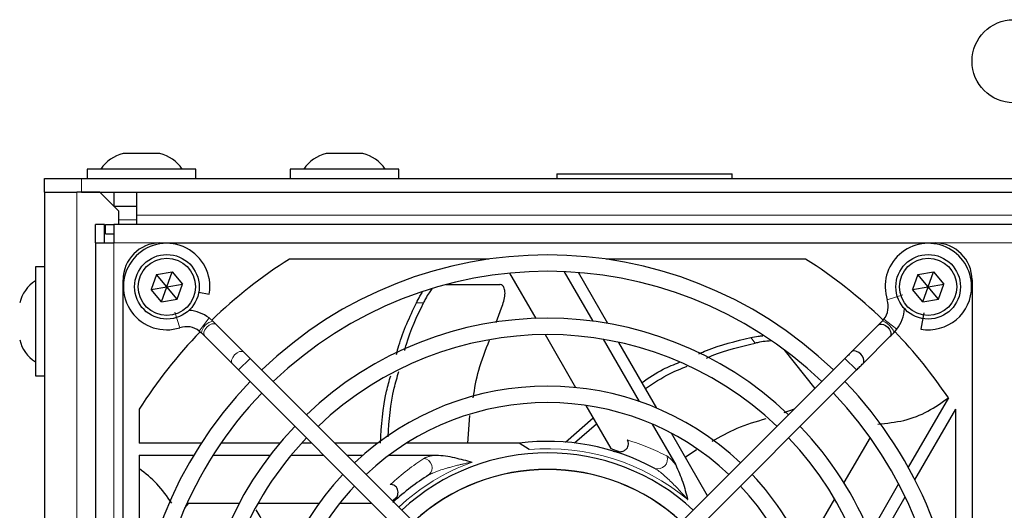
# Paper-space layout 'Blatt3' of a CAD drawing. Header units: millimetres. Extents: x 5 to 418, y 2 to 292.
# Tile 44 of 54: x 55 to 82, y 232 to 245. Entities that reach past the tile are written whole.
import ezdxf

# ---------------------------------------------------------------- set-up
doc = ezdxf.new("R2010")
doc.units = ezdxf.units.MM

psp = doc.layouts.new('Blatt3')

# ---------------------------------------------------------------- linework, layer by layer
at = {"color": 7, "linetype": 'Continuous', "lineweight": 25}
for p, q in [((59.2241, 241.3373), (58.2241, 241.3373)), ((64.7241, 241.3373), (63.7241, 241.3373)), ((57.2491, 240.9123), (57.2491, 240.6623)), ((60.1991, 240.9123), (57.2491, 240.9123)), ((60.1991, 240.6623), (60.1991, 240.9123)), ((62.7491, 240.9123), (62.7491, 240.6623)), ((65.6991, 240.9123), (62.7491, 240.9123)), ((65.6991, 240.6623), (65.6991, 240.9123)), ((56.0991, 240.2873), (56.0991, 240.6623)), ((56.0991, 240.6623), (57.0991, 240.6623)), ((57.0991, 240.6623), (137.5991, 240.6623)), ((69.9741, 240.7873), (69.9741, 240.6623)), ((69.9741, 240.7873), (74.7241, 240.7873)), ((74.7241, 240.6623), (74.7241, 240.7873)), ((56.0991, 240.2873), (56.0991, 206.2373)), ((56.0991, 240.2873), (56.9741, 240.2873)), ((57.5991, 240.2873), (56.9741, 240.2873)), ((57.0991, 240.2873), (137.5991, 240.2873)), ((58.0991, 239.7873), (57.5991, 240.2873)), ((57.9741, 240.2873), (57.9741, 239.9123)), ((58.5991, 239.6623), (58.5991, 240.2873)), ((57.9741, 239.9123), (58.5991, 239.9123)), ((58.0991, 239.7873), (58.0991, 239.4123)), ((58.5991, 239.4123), (58.5991, 239.6623)), ((57.7241, 239.4123), (57.4741, 239.4123)), ((57.4741, 238.9123), (57.4741, 239.4123)), ((57.7241, 238.9123), (57.7241, 239.4123)), ((57.7491, 239.1623), (57.7491, 239.4123)), ((57.7491, 239.4123), (57.9741, 239.4123)), ((57.9741, 239.4123), (57.9741, 238.9123)), ((105.9741, 239.4123), (57.9741, 239.4123)), ((57.7491, 239.1623), (57.9741, 239.1623)), ((57.4741, 238.9123), (57.4741, 215.9123)), ((57.4741, 238.9123), (57.9741, 238.9123)), ((59.2241, 238.9123), (80.2241, 238.9123)), ((68.1354, 238.4748), (62.731, 238.4748)), ((76.7172, 238.4748), (71.3128, 238.4748)), ((56.0991, 238.2623), (55.8491, 238.2623)), ((55.8491, 238.2623), (55.8491, 235.4355)), ((59.1329, 238.0562), (58.9852, 237.6492)), ((59.1329, 238.0562), (59.5592, 238.1319)), ((59.4116, 237.7248), (59.1329, 238.0562)), ((59.4116, 237.7248), (59.5592, 238.1319)), ((59.5592, 238.1319), (59.8379, 237.8005)), ((68.6951, 238.0944), (69.403, 236.8684)), ((70.1757, 238.1343), (70.9494, 236.7942)), ((71.3611, 236.7312), (70.5645, 238.1109)), ((79.7579, 238.0562), (79.6102, 237.6492)), ((79.7579, 238.0562), (80.1842, 238.1319)), ((80.0366, 237.7248), (79.7579, 238.0562)), ((80.0366, 237.7248), (80.1842, 238.1319)), ((80.1842, 238.1319), (80.4629, 237.8005)), ((58.2241, 219.6123), (58.2241, 237.9123)), ((58.9852, 237.6492), (59.4116, 237.7248)), ((59.264, 237.3178), (59.4116, 237.7248)), ((59.4116, 237.7248), (59.8379, 237.8005)), ((59.6903, 237.3935), (59.4116, 237.7248)), ((59.6903, 237.3935), (59.8379, 237.8005)), ((66.9791, 237.7868), (68.4285, 237.7868)), ((79.6102, 237.6492), (80.0366, 237.7248)), ((79.889, 237.3178), (80.0366, 237.7248)), ((80.0366, 237.7248), (80.4629, 237.8005)), ((80.3153, 237.3935), (80.0366, 237.7248)), ((80.3153, 237.3935), (80.4629, 237.8005)), ((81.2241, 237.9123), (81.2241, 216.9123)), ((59.264, 237.3178), (58.9852, 237.6492)), ((60.2742, 237.5779), (60.5591, 237.5277)), ((79.889, 237.3178), (79.6102, 237.6492)), ((59.264, 237.3178), (59.6903, 237.3935)), ((68.3303, 236.7596), (68.4746, 237.1575)), ((79.889, 237.3178), (80.3153, 237.3935)), ((60.5583, 236.8798), (60.558, 236.8793)), ((60.6597, 236.7911), (60.5583, 236.8798)), ((79.9166, 237.0149), (79.8394, 236.5773)), ((60.6598, 236.7909), (60.6583, 236.7923)), ((60.7502, 236.7006), (60.6598, 236.7909)), ((61.5008, 235.9499), (60.7502, 236.7006)), ((78.6877, 236.6902), (77.9577, 235.9603)), ((78.8383, 236.848), (78.7884, 236.7909)), ((60.2884, 236.5266), (60.3457, 236.4765)), ((60.3455, 236.4766), (60.4359, 236.3863)), ((60.4359, 236.3863), (61.1865, 235.6356)), ((69.6566, 236.4291), (70.485, 234.9943)), ((78.272, 235.646), (79.002, 236.3759)), ((79.1027, 236.4766), (79.1915, 236.5781)), ((79.1915, 236.5781), (79.1914, 236.5782)), ((71.2335, 236.3021), (72.2067, 234.6166)), ((72.6885, 234.4321), (71.6563, 236.2199)), ((61.6655, 235.7852), (61.5008, 235.9499)), ((76.1237, 236.0269), (76.9669, 234.9695)), ((61.1865, 235.6356), (61.3512, 235.4709)), ((68.7587, 228.692), (61.6655, 235.7852)), ((77.7827, 235.7852), (70.6895, 228.692)), ((55.8491, 235.4355), (55.8491, 235.3123)), ((55.8491, 235.3123), (56.0991, 235.3123)), ((61.3512, 235.4709), (68.4444, 228.3777)), ((71.0038, 228.3777), (78.097, 235.4709)), ((70.7633, 234.5122), (71.4373, 233.3449)), ((80.5834, 234.717), (79.4966, 232.8346)), ((58.6616, 234.4055), (58.6616, 233.4894)), ((67.5626, 233.4894), (67.6235, 234.2399)), ((76.1372, 234.3212), (76.411, 234.4136)), ((79.6767, 232.4966), (80.7825, 234.4119)), ((80.7866, 229.0011), (80.7866, 234.4055)), ((70.2093, 233.5181), (70.9569, 234.177)), ((70.4513, 233.494), (71.0539, 234.009)), ((72.5607, 234.0034), (73.1966, 232.902)), ((74.0578, 232.0604), (73.0793, 233.7551)), ((60.3448, 233.4894), (58.6616, 233.4894)), ((62.4723, 233.4894), (60.8791, 233.4894)), ((63.3327, 233.4894), (63.0626, 233.4894)), ((65.127, 233.4894), (63.9613, 233.4894)), ((68.9595, 233.4894), (65.9088, 233.4894)), ((69.2253, 233.3163), (68.9595, 233.4894)), ((78.4606, 233.6445), (77.7527, 232.4185)), ((58.6616, 233.1644), (60.142, 233.1644)), ((58.6616, 233.1644), (58.6616, 229.0011)), ((60.6644, 233.1644), (62.2119, 233.1644)), ((62.7801, 233.1644), (63.6577, 233.1644)), ((64.2863, 233.1644), (64.7263, 233.1644)), ((65.4344, 233.1644), (66.7061, 233.1644)), ((71.4373, 233.3449), (71.6831, 233.2568)), ((73.4521, 233.1095), (73.7581, 233.3154)), ((79.2354, 232.3823), (78.4617, 231.0421)), ((59.9015, 231.7346), (60.0033, 231.8623)), ((59.9587, 231.8623), (61.3744, 231.8623)), ((61.8816, 231.8623), (63.5384, 231.8623)), ((64.0951, 231.8623), (64.9599, 231.8623)), ((65.5217, 231.9291), (65.6421, 232.0311)), ((77.4991, 231.9792), (76.6707, 230.5443)), ((78.6129, 230.6541), (79.4095, 232.0338))]:
    psp.add_line(p, q, dxfattribs=at)
at = {"color": 7, "linetype": 'Continuous', "lineweight": 18}
for p, q in [((57.0991, 240.6623), (57.0991, 240.2873)), ((56.9741, 240.2873), (56.9741, 211.1449)), ((136.0991, 239.6623), (58.5991, 239.6623)), ((58.5991, 239.5373), (58.0991, 239.5373)), ((59.2241, 238.9123), (57.9741, 238.9123)), ((57.9741, 238.9123), (57.9741, 215.9123)), ((83.7241, 238.9123), (80.2241, 238.9123)), ((79.3509, 237.5075), (78.9281, 237.3708)), ((66.3617, 237.2868), (66.1702, 237.2868)), ((59.6291, 237.0387), (59.7657, 236.6163)), ((60.558, 236.8793), (60.2884, 236.5266)), ((79.1914, 236.5782), (78.8383, 236.848)), ((75.3479, 236.1978), (75.2285, 236.3475)), ((61.6655, 235.7852), (61.3512, 235.4709)), ((77.7827, 235.7852), (78.097, 235.4709))]:
    psp.add_line(p, q, dxfattribs=at)
at = {"color": 7, "linetype": 'Continuous', "lineweight": 18, "flags": 128}
for points in [[(60.7502, 236.7006), (60.7469, 236.7037), (60.6978, 236.7247), (60.6328, 236.7181), (60.5617, 236.6849), (60.4954, 236.6302), (60.4439, 236.5622), (60.4152, 236.4914), (60.4135, 236.4285), (60.4359, 236.3863)], [(79.1027, 236.4766), (79.1066, 236.5045), (79.0861, 236.5521), (79.0441, 236.6121), (78.9872, 236.6754), (78.9239, 236.7324), (78.8638, 236.7743), (78.8163, 236.7949), (78.7884, 236.791)], [(61.5008, 235.9499), (61.4975, 235.953), (61.4484, 235.974), (61.3834, 235.9674), (61.3123, 235.9342), (61.246, 235.8795), (61.1946, 235.8116), (61.1658, 235.7408), (61.1641, 235.6779), (61.1865, 235.6356)]]:
    psp.add_lwpolyline(points, dxfattribs=at)
at = {"color": 7, "linetype": 'Continuous', "lineweight": 25, "flags": 128}
for points in [[(78.6877, 236.6902), (78.7206, 236.7106), (78.7762, 236.7159), (78.8266, 236.7035), (78.8839, 236.674), (78.94, 236.6282), (78.9858, 236.5721), (79.0152, 236.5149), (79.0276, 236.4644), (79.0223, 236.4088), (79.002, 236.3759), (79.002, 236.3759)], [(78.272, 235.646), (78.2924, 235.6789), (78.2977, 235.7345), (78.2853, 235.785), (78.2559, 235.8422), (78.21, 235.8983), (78.1539, 235.9441), (78.0967, 235.9735), (78.0462, 235.9859), (77.9906, 235.9806), (77.9577, 235.9603), (77.9577, 235.9603)]]:
    psp.add_lwpolyline(points, dxfattribs=at)
at = {"color": 7, "linetype": 'Continuous', "lineweight": 25}
for centre, radius in [((82.3491, 243.8373), 1.125), ((59.4116, 237.7248), 0.875), ((59.4116, 237.7248), 0.775), ((80.0366, 237.7248), 0.875), ((80.0366, 237.7248), 0.775)]:
    psp.add_circle(centre, radius, dxfattribs=at)
for centre, radius, start, end in [((58.4616, 240.366), 1, 103.74131, 146.88111), ((58.9866, 240.366), 1, 33.11889, 76.25869), ((63.9616, 240.366), 1, 103.74131, 146.88111), ((64.4866, 240.366), 1, 33.11889, 76.25869), ((59.2241, 237.9123), 1, 90, 180), ((59.4053, 237.7311), 1.1716, 360, 287.91104), ((80.0428, 237.7311), 1.1716, 0, 197.91104), ((80.2241, 237.9123), 1, 0, 90), ((69.7241, 227.4123), 13.0875, 122.29889, 134.03176), ((69.7241, 227.4123), 11.176, 46.13948, 133.86052), ((69.7241, 227.4123), 13.0875, 45.98193, 57.70111), ((69.7241, 227.4123), 10.7315, 46.18668, 133.81332), ((56.3955, 237.0498), 1, 123.11889, 166.25869), ((59.4053, 237.7311), 1.1716, 350, 360), ((80.0428, 237.7311), 1.1716, 260, 0), ((78.3842, 237.195), 0.5715, 322.6142, 17.91104), ((59.9414, 236.0725), 1.016, 52.6142, 86.14475), ((78.3842, 237.195), 1.016, 322.6142, 356.14475), ((59.9414, 236.0725), 0.5715, 52.6142, 107.91104), ((69.7241, 227.4123), 9.4615, 46.346, 133.654), ((69.7241, 227.4123), 13.0875, 135.97749, 147.70111), ((69.7241, 227.4123), 9.017, 46.41236, 133.58764), ((69.7241, 227.4123), 13.0875, 33.92737, 44.03788), ((56.3955, 236.5249), 1, 193.74131, 236.88111), ((69.7241, 227.4123), 11.176, 136.13948, 223.86052), ((69.7241, 227.4123), 7.62, 46.67136, 133.32864), ((69.7241, 227.4123), 11.176, 0, 43.86052), ((69.7241, 227.4123), 10.7315, 136.18668, 180), ((69.7241, 227.4123), 10.7315, 316.18668, 43.81332), ((69.7241, 227.4123), 7.1755, 46.77493, 133.22507), ((69.7241, 227.4123), 13.0875, 32.29889, 32.33229), ((69.7241, 227.4123), 9.4615, 136.346, 223.654), ((69.7241, 227.4123), 9.4615, 0, 43.654), ((69.7241, 227.4123), 9.017, 136.41236, 180), ((69.7241, 227.4123), 6.125, 61.66505, 97.17116), ((69.7241, 227.4123), 9.017, 316.41236, 43.58764), ((69.7241, 227.4123), 5.8102, 47.19218, 132.80782), ((69.7241, 227.4123), 7.62, 136.67136, 223.32864), ((69.7241, 227.4123), 6.125, 121.66505, 132.92053), ((69.7241, 227.4123), 5.3657, 47.37388, 132.62612), ((69.7241, 227.4123), 5.3605, 47.37622, 132.62378), ((69.7241, 227.4123), 7.62, 0, 43.32864), ((69.7241, 227.4123), 7.1755, 136.77493, 180), ((69.7241, 227.4123), 7.1755, 316.77493, 43.22507)]:
    psp.add_arc(centre, radius, start, end, dxfattribs=at)
at = {"color": 7, "linetype": 'Continuous', "lineweight": 18}
for centre, radius, start, end in [((60.73, 236.4085), 0.3904, 100.57886, 169.94787), ((69.7241, 227.4123), 5.925, 50.14622, 94.82871), ((72.7141, 233.048), 0.2582, 251.26701, 21.3008), ((69.7241, 227.4123), 5.925, 110.14622, 132.8503), ((66.3385, 232.8196), 0.2582, 311.26701, 81.3008)]:
    psp.add_arc(centre, radius, start, end, dxfattribs=at)
at = {"color": 7, "linetype": 'Continuous', "lineweight": 25}
for points, knots in [([(68.4746, 237.1575), (68.4991, 237.2175), (68.5481, 237.3374), (68.5776, 237.5142), (68.5695, 237.6615), (68.5227, 237.7565), (68.4672, 237.7854), (68.434, 237.7866), (68.4285, 237.7868)], [0, 0, 0, 0, 0.2017149, 0.4033333, 0.6062759, 0.8012788, 0.9668537, 1, 1, 1, 1]), ([(66.1702, 237.2868), (66.2026, 237.351), (66.2574, 237.4595), (66.3134, 237.5455), (66.3364, 237.5807)], [0, 0, 0, 0, 0.591156, 1, 1, 1, 1]), ([(66.5862, 237.666), (66.5632, 237.6342), (66.5096, 237.5599), (66.43, 237.4231), (66.3804, 237.3242), (66.3617, 237.2868)], [0, 0, 0, 0, 0.3179553, 0.7427154, 1, 1, 1, 1]), ([(65.632, 235.8946), (65.6526, 235.9741), (65.7774, 236.4567), (65.9915, 236.909), (66.1702, 237.2868)], [0, 0, 0, 0, 0.1647088, 1, 1, 1, 1]), ([(65.8539, 236.0017), (65.8688, 236.0571), (65.988, 236.5027), (66.1873, 236.9208), (66.3617, 237.2868)], [0, 0, 0, 0, 0.124511, 1, 1, 1, 1]), ([(78.7884, 236.7909), (78.7707, 236.7733), (78.7345, 236.7371), (78.7035, 236.7061), (78.6877, 236.6902)], [0, 0, 0, 0, 0.487972, 1, 1, 1, 1]), ([(73.827, 235.91), (73.8945, 235.9401), (74.3422, 236.1397), (74.8215, 236.2521), (75.2285, 236.3475)], [0, 0, 0, 0, 0.15076743, 1, 1, 1, 1]), ([(75.2285, 236.3475), (75.2989, 236.3622), (75.4151, 236.3866), (75.5149, 236.3962), (75.5543, 236.4)], [0, 0, 0, 0, 0.6056551, 1, 1, 1, 1]), ([(79.002, 236.3759), (79.0178, 236.3918), (79.0488, 236.4228), (79.085, 236.459), (79.1027, 236.4766)], [0, 0, 0, 0, 0.512028, 1, 1, 1, 1]), ([(67.7106, 234.7173), (67.7522, 234.9691), (67.841, 235.5062), (68.0467, 236.0106), (68.1559, 236.2786)], [0, 0, 0, 0, 0.4687453, 1, 1, 1, 1]), ([(74.0307, 235.7954), (74.082, 235.8177), (74.5033, 236.0015), (74.9529, 236.106), (75.3479, 236.1978)], [0, 0, 0, 0, 0.1215584, 1, 1, 1, 1]), ([(75.7917, 236.2591), (75.7502, 236.2572), (75.6564, 236.2528), (75.497, 236.2294), (75.3887, 236.2065), (75.3479, 236.1978)], [0, 0, 0, 0, 0.3309503, 0.7476174, 1, 1, 1, 1]), ([(77.9577, 235.9603), (77.9307, 235.9333), (77.8775, 235.8801), (77.814, 235.8165), (77.7827, 235.7852)], [0, 0, 0, 0, 0.5072627, 1, 1, 1, 1]), ([(72.2843, 235.1321), (72.4713, 235.2598), (72.7917, 235.4786), (73.1516, 235.6221), (73.3015, 235.6818)], [0, 0, 0, 0, 0.5836066, 1, 1, 1, 1]), ([(72.3788, 234.9685), (72.596, 235.1139), (72.9522, 235.3521), (73.3502, 235.5094), (73.5053, 235.5707)], [0, 0, 0, 0, 0.6099647, 1, 1, 1, 1]), ([(78.097, 235.4709), (78.1283, 235.5022), (78.1918, 235.5658), (78.245, 235.619), (78.272, 235.646)], [0, 0, 0, 0, 0.4927373, 1, 1, 1, 1]), ([(65.1983, 233.4894), (65.2273, 233.9644), (65.265, 234.584), (65.4362, 235.1779), (65.4761, 235.3166)], [0, 0, 0, 0, 0.76648708, 1, 1, 1, 1]), ([(65.4032, 233.6621), (65.4363, 234.1039), (65.4814, 234.705), (65.652, 235.2809), (65.6972, 235.4336)], [0, 0, 0, 0, 0.7349403, 1, 1, 1, 1]), ([(78.669, 234.0056), (78.9105, 234.0293), (79.3995, 234.0774), (80.038, 234.328), (80.4039, 234.589), (80.5834, 234.717)], [0, 0, 0, 0, 0.3319611, 0.6722213, 1, 1, 1, 1]), ([(74.1808, 233.5416), (74.4032, 233.666), (74.8688, 233.9265), (75.3806, 234.0774), (75.6478, 234.1561)], [0, 0, 0, 0, 0.4778709, 1, 1, 1, 1]), ([(71.5029, 233.2734), (71.5562, 233.2622), (71.6457, 233.2434), (71.7643, 233.2668), (71.8417, 233.3087), (71.8916, 233.3634), (71.9162, 233.4257), (71.9172, 233.4913), (71.9026, 233.542), (71.8877, 233.5697), (71.8831, 233.5784)], [0, 0, 0, 0, 0.2506265, 0.4208346, 0.5496851, 0.6539629, 0.7586856, 0.8538633, 0.9541333, 1, 1, 1, 1]), ([(66.7061, 233.1644), (66.7897, 233.1595), (66.9582, 233.1496), (67.2028, 233.0974), (67.4426, 233.0389), (67.6012, 232.9967), (67.6815, 232.9753), (67.6834, 232.9748)], [0, 0, 0, 0, 0.2514522, 0.5066015, 0.7502585, 0.9940338, 1, 1, 1, 1]), ([(73.1966, 232.902), (73.2647, 232.7478), (73.3986, 232.4451), (73.4777, 232.1212), (73.5205, 231.9628), (73.521, 231.9609)], [0, 0, 0, 0, 0.5062618, 0.9940294, 1, 1, 1, 1]), ([(59.5417, 231.8623), (59.4148, 232.0448), (59.1582, 232.4135), (58.8283, 232.6684), (58.6616, 232.7972)], [0, 0, 0, 0, 0.4948242, 1, 1, 1, 1]), ([(65.5377, 231.8834), (65.574, 231.9239), (65.635, 231.9921), (65.6741, 232.1064), (65.6766, 232.1944), (65.6541, 232.265), (65.6124, 232.3175), (65.5561, 232.3511), (65.5049, 232.3638), (65.4735, 232.3648), (65.4636, 232.3651)], [0, 0, 0, 0, 0.2506265, 0.4208346, 0.5496851, 0.6539629, 0.7586856, 0.8538633, 0.9541333, 1, 1, 1, 1]), ([(62.7496, 230.4021), (62.5813, 230.5885), (62.2271, 230.9808), (61.9686, 231.4421), (61.8329, 231.6842)], [0, 0, 0, 0, 0.4750946, 1, 1, 1, 1])]:
    psp.add_open_spline(points, degree=3, knots=knots, dxfattribs=at)
at = {"color": 7, "linetype": 'Continuous', "lineweight": 18}
for points, knots in [([(71.8831, 233.5784), (72.0812, 233.5117), (72.4797, 233.3777), (72.7957, 233.2207), (72.9546, 233.1418)], [0, 0, 0, 0, 0.4971783, 1, 1, 1, 1]), ([(66.3775, 233.0748), (66.3851, 233.0792), (66.4003, 233.0882), (66.4285, 233.1004), (66.4602, 233.1118), (66.4983, 233.1234), (66.543, 233.1348), (66.5947, 233.1458), (66.6491, 233.1558), (66.6871, 233.1616), (66.7061, 233.1644)], [0, 0, 0, 0, 0.1049596, 0.2110107, 0.3198006, 0.4292812, 0.5701013, 0.711789, 0.8556231, 1, 1, 1, 1]), ([(72.9546, 233.1418), (72.9743, 233.1292), (73.0295, 233.0937), (73.1138, 233.0043), (73.175, 232.9287), (73.1966, 232.902)], [0, 0, 0, 0, 0.2630424, 0.739903, 1, 1, 1, 1]), ([(65.4636, 232.3651), (65.6204, 232.5033), (65.9358, 232.7814), (66.2297, 232.9766), (66.3775, 233.0748)], [0, 0, 0, 0, 0.49717833, 1, 1, 1, 1]), ([(67.6834, 232.9748), (67.6524, 232.9688), (67.5903, 232.9566), (67.4974, 232.9371), (67.4046, 232.9165), (67.3027, 232.8927), (67.1917, 232.865), (67.0853, 232.8365), (66.9661, 232.8024), (66.8567, 232.7685), (66.7454, 232.7302), (66.6724, 232.7026), (66.6204, 232.681), (66.5782, 232.6623), (66.5413, 232.6447), (66.5169, 232.6303), (66.5088, 232.6255)], [0, 0, 0, 0, 0.0754294, 0.1508814, 0.2264106, 0.3019705, 0.4008502, 0.4998375, 0.5658786, 0.6989162, 0.7765384, 0.8538708, 0.8925114, 0.9192484, 0.9729196, 1, 1, 1, 1]), ([(73.521, 231.9609), (73.4641, 232.0255), (73.322, 232.1866), (73.0873, 232.4289), (72.8648, 232.6333), (72.7108, 232.7555), (72.6507, 232.7917), (72.6312, 232.8035)], [0, 0, 0, 0, 0.2055025, 0.5124516, 0.8047893, 0.9365689, 1, 1, 1, 1])]:
    psp.add_open_spline(points, degree=3, knots=knots, dxfattribs=at)

doc.saveas('drawing.dxf')
